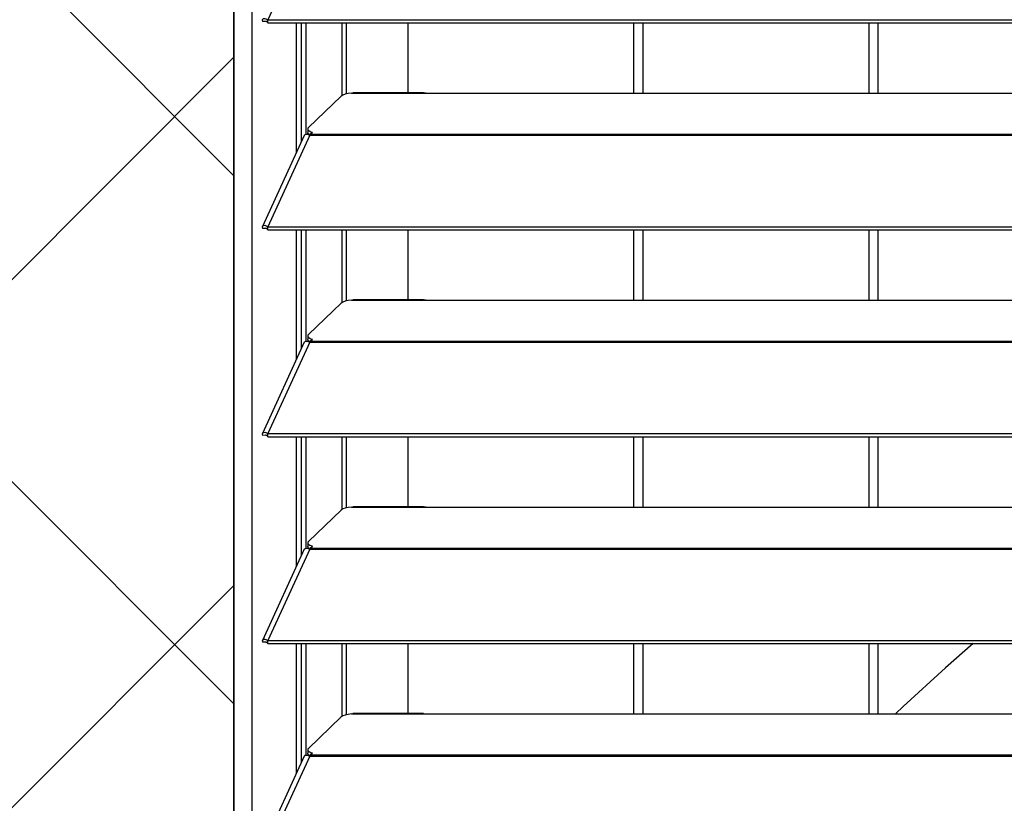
# Model space of a CAD drawing. Header units: millimetres. Extents: x 0 to 39025, y -31299 to 8400.
# Tile 24 of 256: x 6558 to 6767, y -24332 to -24166. Entities that reach past the tile are written whole.
import ezdxf

# ---------------------------------------------------------------- set-up
doc = ezdxf.new("R2010")
doc.units = ezdxf.units.MM
doc.layers.add('ODMIKI funkcionalni', color=253, linetype='Continuous')
doc.layers.add('ODMIKI varnostni', color=252, linetype='Continuous')

# ---------------------------------------------------------------- blocks, each defined once
blk = doc.blocks.new('*U55')
at = {"lineweight": 25}
for points in [[(0, 17.59), (0, 17.59), (0, 1242.58), (0, 1242.58)], [(3.9, 17.59), (3.9, 17.59), (3.9, 1243.26), (3.9, 1243.26)], [(16.11, 1140.17), (16.11, 1140.17), (7.19, 1120.75), (7.19, 1120.75)], [(6.87, 1120.38), (6.87, 1120.38), (6.1, 1120.37), (6.1, 1120.37)], [(7.19, 1120.75), (7.19, 1120.75), (7.21, 1120.74), (7.21, 1120.74)], [(7.19, 1120.09), (7.19, 1120.09), (7.19, 1120.75), (7.19, 1120.75)], [(7.19, 1120.09), (7.19, 1120.09), (7.21, 1120.09), (7.21, 1120.09)], [(7.21, 1120.74), (7.21, 1120.74), (1142.79, 1120.74), (1142.79, 1120.74)], [(7.21, 1120.09), (7.21, 1120.09), (7.21, 1120.74), (7.21, 1120.74)], [(7.21, 1120.09), (7.21, 1120.09), (1142.79, 1120.09), (1142.79, 1120.09)], [(13.29, 1092.58), (13.29, 1092.58), (13.29, 1120.09), (13.29, 1120.09)], [(14.38, 1094.97), (14.38, 1094.97), (14.38, 1120.09), (14.38, 1120.09)], [(15.33, 1096.37), (15.33, 1096.37), (15.33, 1120.09), (15.33, 1120.09)], [(23.01, 1104.62), (23.01, 1104.62), (23.01, 1120.09), (23.01, 1120.09)], [(23.96, 1104.97), (23.96, 1104.97), (23.96, 1120.09), (23.96, 1120.09)], [(37, 1120.09), (37, 1120.09), (37, 1105.2), (37, 1105.2)], [(85, 1105.13), (85, 1105.13), (85, 1120.09), (85, 1120.09)], [(86.99, 1105.13), (86.99, 1105.13), (86.99, 1120.09), (86.99, 1120.09)], [(135, 1120.09), (135, 1120.09), (135, 1105.13), (135, 1105.13)], [(137, 1105.13), (137, 1105.13), (137, 1120.09), (137, 1120.09)], [(22.83, 1104.51), (22.83, 1104.51), (15.84, 1097.82), (15.84, 1097.82)], [(25, 1105.13), (25, 1105.13), (25.28, 1105.18), (25.28, 1105.18)], [(25, 1105.13), (25, 1105.13), (41.99, 1105.13), (41.99, 1105.13)], [(40.31, 1105.2), (40.31, 1105.2), (25.28, 1105.2), (25.28, 1105.2)], [(41.99, 1105.13), (41.99, 1105.13), (224.99, 1105.13), (224.99, 1105.13)], [(15.69, 1097.54), (15.69, 1097.54), (15.69, 1096.77), (15.69, 1096.77)], [(14.94, 1096.18), (14.94, 1096.18), (6.04, 1076.79), (6.04, 1076.79)], [(16.11, 1096.2), (16.11, 1096.2), (7.19, 1076.77), (7.19, 1076.77)], [(15.61, 1096.37), (15.61, 1096.37), (15.78, 1096.54), (15.78, 1096.54)], [(16.11, 1096.2), (16.11, 1096.2), (16.21, 1096.2), (16.21, 1096.2)], [(16.11, 1096.2), (16.11, 1096.2), (16.11, 1096.2), (16.11, 1096.2)], [(16.19, 1096.2), (16.19, 1096.2), (16.21, 1096.22), (16.21, 1096.22)], [(16.21, 1096.42), (16.21, 1096.42), (16.67, 1096.85), (16.67, 1096.85)], [(16.21, 1096.42), (16.21, 1096.42), (1133.33, 1096.42), (1133.33, 1096.42)], [(16.21, 1096.2), (16.21, 1096.2), (1133.33, 1096.2), (1133.33, 1096.2)], [(6.87, 1076.4), (6.87, 1076.4), (6.1, 1076.4), (6.1, 1076.4)], [(7.19, 1076.77), (7.19, 1076.77), (7.21, 1076.77), (7.21, 1076.77)], [(7.19, 1076.11), (7.19, 1076.11), (7.19, 1076.77), (7.19, 1076.77)], [(7.19, 1076.11), (7.19, 1076.11), (7.21, 1076.11), (7.21, 1076.11)], [(7.21, 1076.77), (7.21, 1076.77), (1142.79, 1076.77), (1142.79, 1076.77)], [(7.21, 1076.11), (7.21, 1076.11), (7.21, 1076.77), (7.21, 1076.77)], [(7.21, 1076.11), (7.21, 1076.11), (1142.79, 1076.11), (1142.79, 1076.11)], [(13.29, 1048.61), (13.29, 1048.61), (13.29, 1076.11), (13.29, 1076.11)], [(14.38, 1051), (14.38, 1051), (14.38, 1076.11), (14.38, 1076.11)], [(15.33, 1052.41), (15.33, 1052.41), (15.33, 1076.11), (15.33, 1076.11)], [(23.01, 1060.65), (23.01, 1060.65), (23.01, 1076.11), (23.01, 1076.11)], [(23.96, 1061), (23.96, 1061), (23.96, 1076.11), (23.96, 1076.11)], [(37, 1076.11), (37, 1076.11), (37, 1061.24), (37, 1061.24)], [(85, 1061.15), (85, 1061.15), (85, 1076.11), (85, 1076.11)], [(86.99, 1061.15), (86.99, 1061.15), (86.99, 1076.11), (86.99, 1076.11)], [(135, 1076.11), (135, 1076.11), (135, 1061.15), (135, 1061.15)], [(137, 1061.15), (137, 1061.15), (137, 1076.11), (137, 1076.11)], [(22.83, 1060.53), (22.83, 1060.53), (15.84, 1053.85), (15.84, 1053.85)], [(25, 1061.15), (25, 1061.15), (25.28, 1061.21), (25.28, 1061.21)], [(25, 1061.15), (25, 1061.15), (41.99, 1061.15), (41.99, 1061.15)], [(40.31, 1061.24), (40.31, 1061.24), (25.28, 1061.24), (25.28, 1061.24)], [(41.99, 1061.15), (41.99, 1061.15), (224.99, 1061.15), (224.99, 1061.15)], [(15.69, 1053.56), (15.69, 1053.56), (15.69, 1052.8), (15.69, 1052.8)], [(14.94, 1052.21), (14.94, 1052.21), (6.04, 1032.82), (6.04, 1032.82)], [(16.11, 1052.22), (16.11, 1052.22), (7.19, 1032.8), (7.19, 1032.8)], [(15.61, 1052.41), (15.61, 1052.41), (15.78, 1052.57), (15.78, 1052.57)], [(16.11, 1052.23), (16.11, 1052.23), (16.11, 1052.22), (16.11, 1052.22)], [(16.11, 1052.22), (16.11, 1052.22), (16.21, 1052.22), (16.21, 1052.22)], [(16.19, 1052.22), (16.19, 1052.22), (16.21, 1052.24), (16.21, 1052.24)], [(16.21, 1052.44), (16.21, 1052.44), (16.67, 1052.87), (16.67, 1052.87)], [(16.21, 1052.44), (16.21, 1052.44), (1133.33, 1052.44), (1133.33, 1052.44)], [(16.21, 1052.22), (16.21, 1052.22), (1133.33, 1052.22), (1133.33, 1052.22)], [(6.87, 1032.43), (6.87, 1032.43), (6.1, 1032.42), (6.1, 1032.42)], [(7.19, 1032.8), (7.19, 1032.8), (7.21, 1032.8), (7.21, 1032.8)], [(7.19, 1032.15), (7.19, 1032.15), (7.19, 1032.8), (7.19, 1032.8)], [(7.19, 1032.15), (7.19, 1032.15), (7.21, 1032.14), (7.21, 1032.14)], [(7.21, 1032.8), (7.21, 1032.8), (1142.79, 1032.8), (1142.79, 1032.8)], [(7.21, 1032.14), (7.21, 1032.14), (7.21, 1032.8), (7.21, 1032.8)], [(7.21, 1032.14), (7.21, 1032.14), (1142.79, 1032.14), (1142.79, 1032.14)], [(13.29, 1004.63), (13.29, 1004.63), (13.29, 1032.14), (13.29, 1032.14)], [(14.38, 1007.02), (14.38, 1007.02), (14.38, 1032.14), (14.38, 1032.14)], [(15.33, 1008.43), (15.33, 1008.43), (15.33, 1032.14), (15.33, 1032.14)], [(23.01, 1016.67), (23.01, 1016.67), (23.01, 1032.14), (23.01, 1032.14)], [(23.96, 1017.03), (23.96, 1017.03), (23.96, 1032.14), (23.96, 1032.14)], [(37, 1032.14), (37, 1032.14), (37, 1017.26), (37, 1017.26)], [(85, 1017.18), (85, 1017.18), (85, 1032.14), (85, 1032.14)], [(86.99, 1017.18), (86.99, 1017.18), (86.99, 1032.14), (86.99, 1032.14)], [(135, 1032.14), (135, 1032.14), (135, 1017.18), (135, 1017.18)], [(137, 1017.18), (137, 1017.18), (137, 1032.14), (137, 1032.14)], [(22.83, 1016.56), (22.83, 1016.56), (15.84, 1009.88), (15.84, 1009.88)], [(25, 1017.18), (25, 1017.18), (25.28, 1017.23), (25.28, 1017.23)], [(25, 1017.18), (25, 1017.18), (41.99, 1017.18), (41.99, 1017.18)], [(40.31, 1017.26), (40.31, 1017.26), (25.28, 1017.26), (25.28, 1017.26)], [(41.99, 1017.18), (41.99, 1017.18), (224.99, 1017.18), (224.99, 1017.18)], [(15.69, 1009.59), (15.69, 1009.59), (15.69, 1008.82), (15.69, 1008.82)], [(14.94, 1008.23), (14.94, 1008.23), (6.04, 988.84), (6.04, 988.84)], [(16.11, 1008.25), (16.11, 1008.25), (7.19, 988.82), (7.19, 988.82)], [(15.61, 1008.43), (15.61, 1008.43), (15.78, 1008.59), (15.78, 1008.59)], [(16.11, 1008.25), (16.11, 1008.25), (16.21, 1008.25), (16.21, 1008.25)], [(16.11, 1008.25), (16.11, 1008.25), (16.11, 1008.25), (16.11, 1008.25)], [(16.19, 1008.25), (16.19, 1008.25), (16.21, 1008.28), (16.21, 1008.28)], [(16.21, 1008.47), (16.21, 1008.47), (16.67, 1008.9), (16.67, 1008.9)], [(16.21, 1008.47), (16.21, 1008.47), (1133.33, 1008.47), (1133.33, 1008.47)], [(16.21, 1008.25), (16.21, 1008.25), (1133.33, 1008.25), (1133.33, 1008.25)], [(6.87, 988.45), (6.87, 988.45), (6.1, 988.45), (6.1, 988.45)], [(7.19, 988.82), (7.19, 988.82), (7.21, 988.82), (7.21, 988.82)], [(7.19, 988.17), (7.19, 988.17), (7.19, 988.82), (7.19, 988.82)], [(7.19, 988.17), (7.19, 988.17), (7.21, 988.16), (7.21, 988.16)], [(7.21, 988.82), (7.21, 988.82), (1142.79, 988.82), (1142.79, 988.82)], [(7.21, 988.16), (7.21, 988.16), (7.21, 988.82), (7.21, 988.82)], [(7.21, 988.16), (7.21, 988.16), (1142.79, 988.16), (1142.79, 988.16)], [(13.29, 960.65), (13.29, 960.65), (13.29, 988.16), (13.29, 988.16)], [(14.38, 963.04), (14.38, 963.04), (14.38, 988.16), (14.38, 988.16)], [(15.33, 964.46), (15.33, 964.46), (15.33, 988.16), (15.33, 988.16)], [(23.01, 972.7), (23.01, 972.7), (23.01, 988.16), (23.01, 988.16)], [(23.96, 973.05), (23.96, 973.05), (23.96, 988.16), (23.96, 988.16)], [(37, 988.16), (37, 988.16), (37, 973.28), (37, 973.28)], [(85, 973.21), (85, 973.21), (85, 988.16), (85, 988.16)], [(86.99, 973.21), (86.99, 973.21), (86.99, 988.16), (86.99, 988.16)], [(135, 988.16), (135, 988.16), (135, 973.21), (135, 973.21)], [(137, 973.21), (137, 973.21), (137, 988.16), (137, 988.16)], [(22.83, 972.59), (22.83, 972.59), (15.84, 965.9), (15.84, 965.9)], [(25, 973.21), (25, 973.21), (25.28, 973.26), (25.28, 973.26)], [(25, 973.21), (25, 973.21), (41.99, 973.21), (41.99, 973.21)], [(40.31, 973.28), (40.31, 973.28), (25.28, 973.28), (25.28, 973.28)], [(41.99, 973.21), (41.99, 973.21), (224.99, 973.21), (224.99, 973.21)], [(15.69, 965.61), (15.69, 965.61), (15.69, 964.85), (15.69, 964.85)], [(14.94, 964.26), (14.94, 964.26), (6.04, 944.87), (6.04, 944.87)], [(16.11, 964.28), (16.11, 964.28), (7.19, 944.85), (7.19, 944.85)], [(15.61, 964.46), (15.61, 964.46), (15.78, 964.62), (15.78, 964.62)], [(16.11, 964.28), (16.11, 964.28), (16.21, 964.28), (16.21, 964.28)], [(16.11, 964.28), (16.11, 964.28), (16.11, 964.28), (16.11, 964.28)], [(16.19, 964.28), (16.19, 964.28), (16.21, 964.3), (16.21, 964.3)], [(16.21, 964.5), (16.21, 964.5), (16.67, 964.93), (16.67, 964.93)], [(16.21, 964.5), (16.21, 964.5), (1133.33, 964.5), (1133.33, 964.5)], [(16.21, 964.28), (16.21, 964.28), (1133.33, 964.28), (1133.33, 964.28)]]:
    blk.add_open_spline(points, degree=3, dxfattribs=at)
for points, knots in [([(7.19, 1120.75), (7.19, 1120.75), (6.64, 1120.96), (6.64, 1120.96), (6.64, 1120.96), (6.22, 1120.93), (6.22, 1120.93), (6.22, 1120.93), (6.02, 1120.71), (6.02, 1120.71), (6.02, 1120.71), (6.1, 1120.37), (6.1, 1120.37)], [0, 0, 0, 0, 1, 1, 1, 2, 2, 2, 3, 3, 3, 4, 4, 4, 4]), ([(7.19, 1120.09), (7.19, 1120.09), (6.97, 1120.32), (6.97, 1120.32), (6.97, 1120.32), (6.81, 1120.42), (6.81, 1120.42), (6.81, 1120.42), (6.77, 1120.42), (6.77, 1120.42), (6.77, 1120.42), (6.87, 1120.38), (6.87, 1120.38)], [0, 0, 0, 0, 1, 1, 1, 2, 2, 2, 3, 3, 3, 4, 4, 4, 4]), ([(25, 1105.13), (25, 1105.13), (24.28, 1105.04), (24.28, 1105.04), (24.28, 1105.04), (23.66, 1104.91), (23.66, 1104.91), (23.66, 1104.91), (23.16, 1104.72), (23.16, 1104.72), (23.16, 1104.72), (22.83, 1104.51), (22.83, 1104.51)], [0, 0, 0, 0, 1, 1, 1, 2, 2, 2, 3, 3, 3, 4, 4, 4, 4]), ([(40.31, 1105.19), (40.31, 1105.19), (40.83, 1105.18), (40.83, 1105.18), (40.83, 1105.18), (41.99, 1105.13), (41.99, 1105.13)], [0, 0, 0, 0, 1, 1, 1, 2, 2, 2, 2]), ([(15.84, 1097.82), (15.84, 1097.82), (15.74, 1097.69), (15.74, 1097.69), (15.74, 1097.69), (15.7, 1097.56), (15.7, 1097.56), (15.7, 1097.56), (15.71, 1097.43), (15.71, 1097.43), (15.71, 1097.43), (15.79, 1097.3), (15.79, 1097.3), (15.79, 1097.3), (15.93, 1097.18), (15.93, 1097.18), (15.93, 1097.18), (16.12, 1097.06), (16.12, 1097.06), (16.12, 1097.06), (16.37, 1096.95), (16.37, 1096.95), (16.37, 1096.95), (16.67, 1096.85), (16.67, 1096.85)], [0, 0, 0, 0, 1, 1, 1, 2, 2, 2, 3, 3, 3, 4, 4, 4, 5, 5, 5, 6, 6, 6, 7, 7, 7, 8, 8, 8, 8]), ([(14.96, 1096.17), (14.96, 1096.17), (15.12, 1096.35), (15.12, 1096.35), (15.12, 1096.35), (15.55, 1096.4), (15.55, 1096.4), (15.55, 1096.4), (16.11, 1096.2), (16.11, 1096.2)], [0, 0, 0, 0, 1, 1, 1, 2, 2, 2, 3, 3, 3, 3]), ([(16.23, 1096.24), (16.23, 1096.24), (16.12, 1096.29), (16.12, 1096.29), (16.12, 1096.29), (15.93, 1096.41), (15.93, 1096.41), (15.93, 1096.41), (15.79, 1096.54), (15.79, 1096.54), (15.79, 1096.54), (15.71, 1096.67), (15.71, 1096.67), (15.71, 1096.67), (15.69, 1096.77), (15.69, 1096.77)], [0, 0, 0, 0, 1, 1, 1, 2, 2, 2, 3, 3, 3, 4, 4, 4, 5, 5, 5, 5]), ([(16.21, 1096.2), (16.21, 1096.2), (16.21, 1096.23), (16.21, 1096.23), (16.21, 1096.23), (16.21, 1096.26), (16.21, 1096.26), (16.21, 1096.26), (16.21, 1096.3), (16.21, 1096.3), (16.21, 1096.3), (16.21, 1096.32), (16.21, 1096.32), (16.21, 1096.32), (16.21, 1096.35), (16.21, 1096.35), (16.21, 1096.35), (16.21, 1096.37), (16.21, 1096.37), (16.21, 1096.37), (16.21, 1096.4), (16.21, 1096.4), (16.21, 1096.4), (16.21, 1096.42), (16.21, 1096.42)], [0, 0, 0, 0, 1, 1, 1, 2, 2, 2, 3, 3, 3, 4, 4, 4, 5, 5, 5, 6, 6, 6, 7, 7, 7, 8, 8, 8, 8]), ([(7.19, 1076.77), (7.19, 1076.77), (6.64, 1076.99), (6.64, 1076.99), (6.64, 1076.99), (6.22, 1076.96), (6.22, 1076.96), (6.22, 1076.96), (6.02, 1076.73), (6.02, 1076.73), (6.02, 1076.73), (6.1, 1076.4), (6.1, 1076.4)], [0, 0, 0, 0, 1, 1, 1, 2, 2, 2, 3, 3, 3, 4, 4, 4, 4]), ([(7.19, 1076.11), (7.19, 1076.11), (6.97, 1076.34), (6.97, 1076.34), (6.97, 1076.34), (6.81, 1076.45), (6.81, 1076.45), (6.81, 1076.45), (6.77, 1076.45), (6.77, 1076.45), (6.77, 1076.45), (6.87, 1076.4), (6.87, 1076.4)], [0, 0, 0, 0, 1, 1, 1, 2, 2, 2, 3, 3, 3, 4, 4, 4, 4]), ([(25, 1061.15), (25, 1061.15), (24.28, 1061.07), (24.28, 1061.07), (24.28, 1061.07), (23.66, 1060.93), (23.66, 1060.93), (23.66, 1060.93), (23.16, 1060.75), (23.16, 1060.75), (23.16, 1060.75), (22.83, 1060.53), (22.83, 1060.53)], [0, 0, 0, 0, 1, 1, 1, 2, 2, 2, 3, 3, 3, 4, 4, 4, 4]), ([(40.31, 1061.21), (40.31, 1061.21), (40.83, 1061.21), (40.83, 1061.21), (40.83, 1061.21), (41.99, 1061.15), (41.99, 1061.15)], [0, 0, 0, 0, 1, 1, 1, 2, 2, 2, 2]), ([(15.84, 1053.85), (15.84, 1053.85), (15.74, 1053.72), (15.74, 1053.72), (15.74, 1053.72), (15.7, 1053.59), (15.7, 1053.59), (15.7, 1053.59), (15.71, 1053.46), (15.71, 1053.46), (15.71, 1053.46), (15.79, 1053.33), (15.79, 1053.33), (15.79, 1053.33), (15.93, 1053.2), (15.93, 1053.2), (15.93, 1053.2), (16.12, 1053.08), (16.12, 1053.08), (16.12, 1053.08), (16.37, 1052.97), (16.37, 1052.97), (16.37, 1052.97), (16.67, 1052.87), (16.67, 1052.87)], [0, 0, 0, 0, 1, 1, 1, 2, 2, 2, 3, 3, 3, 4, 4, 4, 5, 5, 5, 6, 6, 6, 7, 7, 7, 8, 8, 8, 8]), ([(14.96, 1052.19), (14.96, 1052.19), (15.12, 1052.38), (15.12, 1052.38), (15.12, 1052.38), (15.55, 1052.43), (15.55, 1052.43), (15.55, 1052.43), (16.11, 1052.23), (16.11, 1052.23)], [0, 0, 0, 0, 1, 1, 1, 2, 2, 2, 3, 3, 3, 3]), ([(16.23, 1052.26), (16.23, 1052.26), (16.12, 1052.31), (16.12, 1052.31), (16.12, 1052.31), (15.93, 1052.43), (15.93, 1052.43), (15.93, 1052.43), (15.79, 1052.56), (15.79, 1052.56), (15.79, 1052.56), (15.71, 1052.69), (15.71, 1052.69), (15.71, 1052.69), (15.69, 1052.8), (15.69, 1052.8)], [0, 0, 0, 0, 1, 1, 1, 2, 2, 2, 3, 3, 3, 4, 4, 4, 5, 5, 5, 5]), ([(16.21, 1052.22), (16.21, 1052.22), (16.21, 1052.26), (16.21, 1052.26), (16.21, 1052.26), (16.21, 1052.29), (16.21, 1052.29), (16.21, 1052.29), (16.21, 1052.32), (16.21, 1052.32), (16.21, 1052.32), (16.21, 1052.35), (16.21, 1052.35), (16.21, 1052.35), (16.21, 1052.38), (16.21, 1052.38), (16.21, 1052.38), (16.21, 1052.4), (16.21, 1052.4), (16.21, 1052.4), (16.21, 1052.42), (16.21, 1052.42), (16.21, 1052.42), (16.21, 1052.44), (16.21, 1052.44)], [0, 0, 0, 0, 1, 1, 1, 2, 2, 2, 3, 3, 3, 4, 4, 4, 5, 5, 5, 6, 6, 6, 7, 7, 7, 8, 8, 8, 8]), ([(7.19, 1032.8), (7.19, 1032.8), (6.64, 1033.01), (6.64, 1033.01), (6.64, 1033.01), (6.22, 1032.98), (6.22, 1032.98), (6.22, 1032.98), (6.02, 1032.76), (6.02, 1032.76), (6.02, 1032.76), (6.1, 1032.42), (6.1, 1032.42)], [0, 0, 0, 0, 1, 1, 1, 2, 2, 2, 3, 3, 3, 4, 4, 4, 4]), ([(7.19, 1032.15), (7.19, 1032.15), (6.97, 1032.37), (6.97, 1032.37), (6.97, 1032.37), (6.81, 1032.47), (6.81, 1032.47), (6.81, 1032.47), (6.77, 1032.48), (6.77, 1032.48), (6.77, 1032.48), (6.87, 1032.43), (6.87, 1032.43)], [0, 0, 0, 0, 1, 1, 1, 2, 2, 2, 3, 3, 3, 4, 4, 4, 4]), ([(25, 1017.18), (25, 1017.18), (24.28, 1017.1), (24.28, 1017.1), (24.28, 1017.1), (23.66, 1016.96), (23.66, 1016.96), (23.66, 1016.96), (23.16, 1016.78), (23.16, 1016.78), (23.16, 1016.78), (22.83, 1016.56), (22.83, 1016.56)], [0, 0, 0, 0, 1, 1, 1, 2, 2, 2, 3, 3, 3, 4, 4, 4, 4]), ([(40.31, 1017.24), (40.31, 1017.24), (40.83, 1017.23), (40.83, 1017.23), (40.83, 1017.23), (41.99, 1017.18), (41.99, 1017.18)], [0, 0, 0, 0, 1, 1, 1, 2, 2, 2, 2]), ([(15.84, 1009.88), (15.84, 1009.88), (15.74, 1009.75), (15.74, 1009.75), (15.74, 1009.75), (15.7, 1009.62), (15.7, 1009.62), (15.7, 1009.62), (15.71, 1009.48), (15.71, 1009.48), (15.71, 1009.48), (15.79, 1009.35), (15.79, 1009.35), (15.79, 1009.35), (15.93, 1009.23), (15.93, 1009.23), (15.93, 1009.23), (16.12, 1009.1), (16.12, 1009.1), (16.12, 1009.1), (16.37, 1009), (16.37, 1009), (16.37, 1009), (16.67, 1008.9), (16.67, 1008.9)], [0, 0, 0, 0, 1, 1, 1, 2, 2, 2, 3, 3, 3, 4, 4, 4, 5, 5, 5, 6, 6, 6, 7, 7, 7, 8, 8, 8, 8]), ([(14.96, 1008.22), (14.96, 1008.22), (15.12, 1008.41), (15.12, 1008.41), (15.12, 1008.41), (15.55, 1008.45), (15.55, 1008.45), (15.55, 1008.45), (16.11, 1008.25), (16.11, 1008.25)], [0, 0, 0, 0, 1, 1, 1, 2, 2, 2, 3, 3, 3, 3]), ([(16.23, 1008.29), (16.23, 1008.29), (16.12, 1008.35), (16.12, 1008.35), (16.12, 1008.35), (15.93, 1008.46), (15.93, 1008.46), (15.93, 1008.46), (15.79, 1008.59), (15.79, 1008.59), (15.79, 1008.59), (15.71, 1008.71), (15.71, 1008.71), (15.71, 1008.71), (15.69, 1008.82), (15.69, 1008.82)], [0, 0, 0, 0, 1, 1, 1, 2, 2, 2, 3, 3, 3, 4, 4, 4, 5, 5, 5, 5]), ([(16.21, 1008.25), (16.21, 1008.25), (16.21, 1008.28), (16.21, 1008.28), (16.21, 1008.28), (16.21, 1008.32), (16.21, 1008.32), (16.21, 1008.32), (16.21, 1008.35), (16.21, 1008.35), (16.21, 1008.35), (16.21, 1008.37), (16.21, 1008.37), (16.21, 1008.37), (16.21, 1008.4), (16.21, 1008.4), (16.21, 1008.4), (16.21, 1008.42), (16.21, 1008.42), (16.21, 1008.42), (16.21, 1008.45), (16.21, 1008.45), (16.21, 1008.45), (16.21, 1008.47), (16.21, 1008.47)], [0, 0, 0, 0, 1, 1, 1, 2, 2, 2, 3, 3, 3, 4, 4, 4, 5, 5, 5, 6, 6, 6, 7, 7, 7, 8, 8, 8, 8]), ([(7.19, 988.82), (7.19, 988.82), (6.64, 989.04), (6.64, 989.04), (6.64, 989.04), (6.22, 989.01), (6.22, 989.01), (6.22, 989.01), (6.02, 988.78), (6.02, 988.78), (6.02, 988.78), (6.1, 988.45), (6.1, 988.45)], [0, 0, 0, 0, 1, 1, 1, 2, 2, 2, 3, 3, 3, 4, 4, 4, 4]), ([(7.19, 988.17), (7.19, 988.17), (6.97, 988.4), (6.97, 988.4), (6.97, 988.4), (6.81, 988.5), (6.81, 988.5), (6.81, 988.5), (6.77, 988.5), (6.77, 988.5), (6.77, 988.5), (6.87, 988.45), (6.87, 988.45)], [0, 0, 0, 0, 1, 1, 1, 2, 2, 2, 3, 3, 3, 4, 4, 4, 4]), ([(157.13, 988.16), (157.13, 988.16), (151.26, 983.02), (151.26, 983.02), (151.26, 983.02), (142.3, 974.79), (142.3, 974.79), (142.3, 974.79), (140.64, 973.21), (140.64, 973.21)], [0, 0, 0, 0, 1, 1, 1, 2, 2, 2, 3, 3, 3, 3]), ([(25, 973.21), (25, 973.21), (24.28, 973.12), (24.28, 973.12), (24.28, 973.12), (23.66, 972.99), (23.66, 972.99), (23.66, 972.99), (23.16, 972.8), (23.16, 972.8), (23.16, 972.8), (22.83, 972.59), (22.83, 972.59)], [0, 0, 0, 0, 1, 1, 1, 2, 2, 2, 3, 3, 3, 4, 4, 4, 4]), ([(40.31, 973.26), (40.31, 973.26), (40.83, 973.26), (40.83, 973.26), (40.83, 973.26), (41.99, 973.21), (41.99, 973.21)], [0, 0, 0, 0, 1, 1, 1, 2, 2, 2, 2]), ([(15.84, 965.9), (15.84, 965.9), (15.74, 965.77), (15.74, 965.77), (15.74, 965.77), (15.7, 965.64), (15.7, 965.64), (15.7, 965.64), (15.71, 965.51), (15.71, 965.51), (15.71, 965.51), (15.79, 965.38), (15.79, 965.38), (15.79, 965.38), (15.93, 965.25), (15.93, 965.25), (15.93, 965.25), (16.12, 965.14), (16.12, 965.14), (16.12, 965.14), (16.37, 965.02), (16.37, 965.02), (16.37, 965.02), (16.67, 964.93), (16.67, 964.93)], [0, 0, 0, 0, 1, 1, 1, 2, 2, 2, 3, 3, 3, 4, 4, 4, 5, 5, 5, 6, 6, 6, 7, 7, 7, 8, 8, 8, 8]), ([(14.96, 964.25), (14.96, 964.25), (15.12, 964.43), (15.12, 964.43), (15.12, 964.43), (15.55, 964.48), (15.55, 964.48), (15.55, 964.48), (16.11, 964.28), (16.11, 964.28)], [0, 0, 0, 0, 1, 1, 1, 2, 2, 2, 3, 3, 3, 3]), ([(16.23, 964.32), (16.23, 964.32), (16.12, 964.37), (16.12, 964.37), (16.12, 964.37), (15.93, 964.48), (15.93, 964.48), (15.93, 964.48), (15.79, 964.61), (15.79, 964.61), (15.79, 964.61), (15.71, 964.75), (15.71, 964.75), (15.71, 964.75), (15.69, 964.85), (15.69, 964.85)], [0, 0, 0, 0, 1, 1, 1, 2, 2, 2, 3, 3, 3, 4, 4, 4, 5, 5, 5, 5]), ([(16.21, 964.28), (16.21, 964.28), (16.21, 964.31), (16.21, 964.31), (16.21, 964.31), (16.21, 964.34), (16.21, 964.34), (16.21, 964.34), (16.21, 964.37), (16.21, 964.37), (16.21, 964.37), (16.21, 964.4), (16.21, 964.4), (16.21, 964.4), (16.21, 964.43), (16.21, 964.43), (16.21, 964.43), (16.21, 964.46), (16.21, 964.46), (16.21, 964.46), (16.21, 964.48), (16.21, 964.48), (16.21, 964.48), (16.21, 964.5), (16.21, 964.5)], [0, 0, 0, 0, 1, 1, 1, 2, 2, 2, 3, 3, 3, 4, 4, 4, 5, 5, 5, 6, 6, 6, 7, 7, 7, 8, 8, 8, 8])]:
    blk.add_open_spline(points, degree=3, knots=knots, dxfattribs=at)

msp = doc.modelspace()

# ---------------------------------------------------------------- hatches: boundary and pattern name
at = {"layer": 'ODMIKI funkcionalni'}
h = msp.add_hatch(dxfattribs=at)
h.set_pattern_fill('ANSI31', color=256, scale=25)
h.set_pattern_definition([(45, (0, -34369.42), (-56.1266, 56.1266), [])])
h.paths.add_polyline_path([(7753.64, -25286.44), (7753.64, -24030.86), (6603.64, -24030.86), (6603.64, -25286.44), (6003.64, -25286.44), (6003.64, -23530.86), (8053.64, -23530.86), (8053.64, -25286.44)])
at = {"layer": 'ODMIKI varnostni'}
h = msp.add_hatch(dxfattribs=at)
h.set_pattern_fill('ANSI31', color=256, scale=25, angle=90)
h.set_pattern_definition([(135, (2474.9, -33540.58), (-56.1266, -56.1266), [])])
h.paths.add_polyline_path([(6603.64, -25286.44), (6603.64, -24043.48), (5603.64, -25286.44)])

# ---------------------------------------------------------------- linework, layer by layer
at = {"layer": 'ODMIKI funkcionalni'}
msp.add_lwpolyline([(7753.64, -25286.44), (7753.64, -24030.86), (6603.64, -24030.86), (6603.64, -25286.44), (6003.64, -25286.44), (6003.64, -23530.86), (8053.64, -23530.86), (8053.64, -25286.44)], close=True, dxfattribs=at)
at = {"layer": 'ODMIKI varnostni'}
msp.add_lwpolyline([(6603.64, -25286.44), (6603.64, -24043.48), (5603.64, -25286.44)], close=True, dxfattribs=at)

# ---------------------------------------------------------------- block references
at = {"color": 1}
msp.add_blockref('*U55', (6603.64, -25286.44), dxfattribs=at)

doc.saveas('drawing.dxf')
